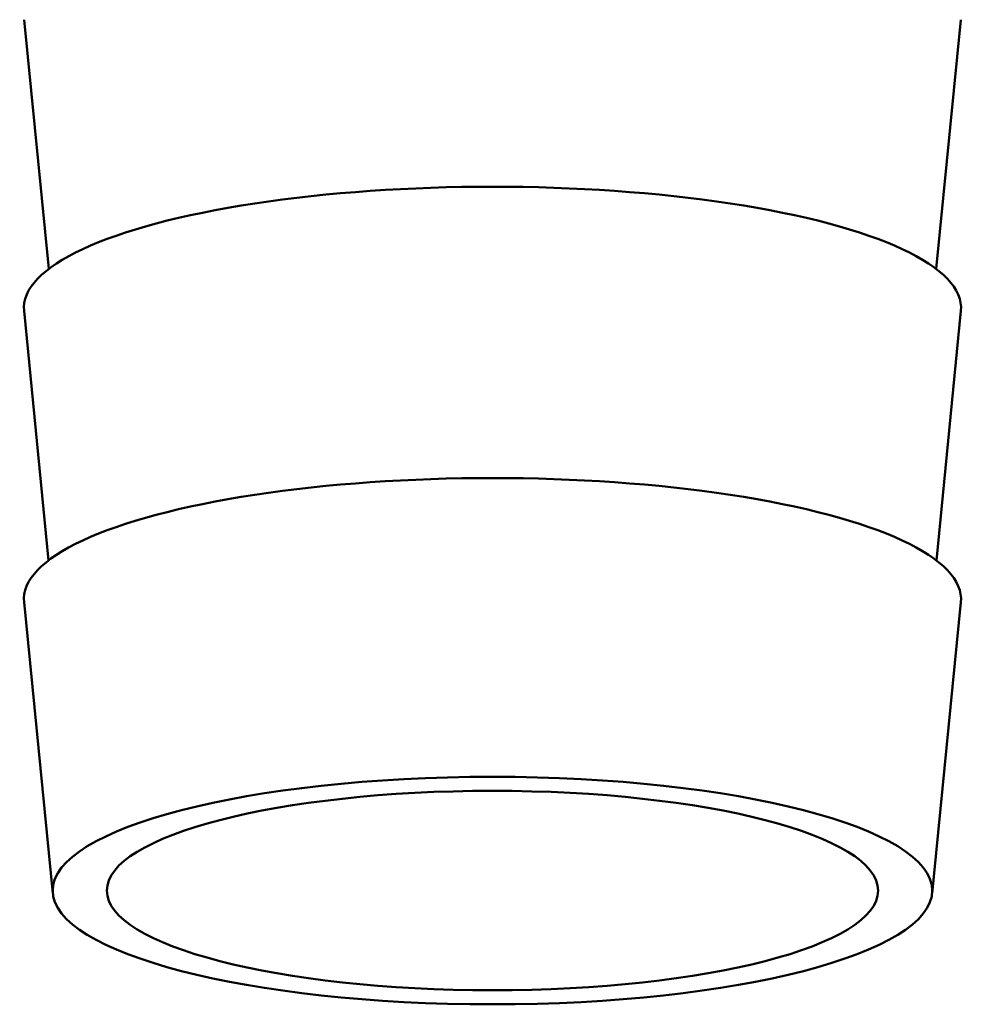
# Model space of a CAD drawing. Header units: millimetres. Extents: x 59 to 382, y 60 to 254.
# Tile 5 of 9: x 237 to 251, y 156 to 171. Entities that reach past the tile are written whole.
import ezdxf

# ---------------------------------------------------------------- set-up
doc = ezdxf.new("R2010")
doc.units = ezdxf.units.MM
doc.layers.add('Видимый контур (ГОСТ)', color=7, linetype='Continuous', lineweight=50)

msp = doc.modelspace()

# ---------------------------------------------------------------- linework, layer by layer
at = {"layer": 'Видимый контур (ГОСТ)'}
for p, q in [((237.197, 167.314), (236.832, 171.033)), ((250.429, 167.314), (250.795, 171.033)), ((237.195, 162.965), (236.829, 166.687)), ((250.432, 162.965), (250.798, 166.687)), ((237.259, 157.996), (236.829, 162.34)), ((250.368, 157.996), (250.798, 162.34))]:
    msp.add_line(p, q, dxfattribs=at)
for centre, start_param, end_param in [((243.813, 166.733), 3.11616, 6.308618), ((243.813, 162.386), 3.115991, 6.308787)]:
    msp.add_ellipse(centre, major_axis=(-6.987, 0), ratio=0.258819, start_param=start_param, end_param=end_param, dxfattribs=at)
for major_axis in [(6.557, 0), (5.75, 0)]:
    msp.add_ellipse((243.813, 158.039), major_axis=major_axis, ratio=0.258819, dxfattribs=at)

doc.saveas('drawing.dxf')
